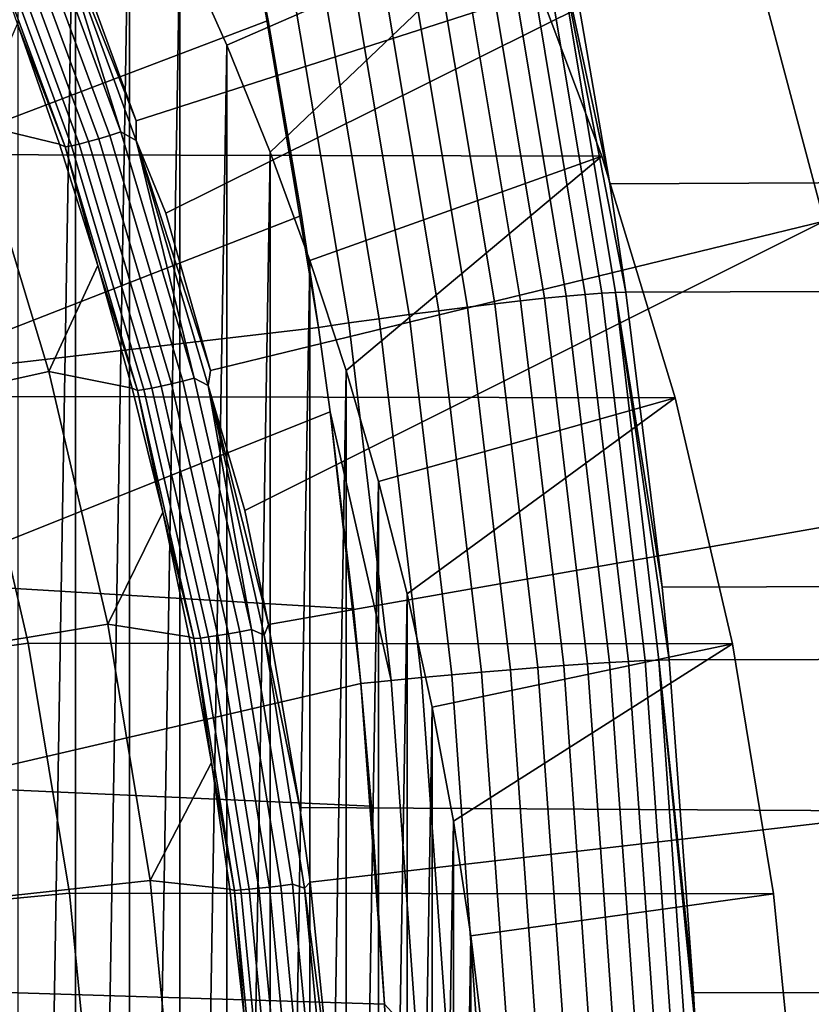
# Model space of a CAD drawing. Header units: metres. Extents: x -25 to 132, y -25 to 25.
# Tile 247 of 256: x 126.57 to 129.13, y 1.27 to 4.45. Entities that reach past the tile are written whole.
import ezdxf

# ---------------------------------------------------------------- set-up
doc = ezdxf.new("R2010")
doc.units = ezdxf.units.M
doc.layers.add('solid_12_061_071_XXX', color=7, linetype='CONTINUOUS')

msp = doc.modelspace()

# ---------------------------------------------------------------- linework, layer by layer
at = {"layer": 'solid_12_061_071_XXX'}
for points in [[(126.566765, 5.696671, 80.118835), (126.751541, 5.375093, 80.175331), (126.566765, -5.696671, 80.118835)], [(126.947472, 4.127473, 88.087921), (126.70504, 4.791623, 88.013611), (128.595871, 5.720184, 88.713997), (128.915833, 4.760257, 88.812378)], [(127.240105, 4.372459, 80.324699), (127.088493, 4.712444, 80.278343), (127.82962, 5.514848, 81.259598), (128.165436, 4.775488, 81.362259)], [(126.751541, 5.375093, 80.175331), (126.751541, -5.375093, 80.175331), (126.566765, -5.696671, 80.118835)], [(126.751541, 5.375093, 80.175331), (126.925598, 5.046754, 80.228546), (126.751541, -5.375093, 80.175331)], [(129.170288, 3.803814, 88.891914), (128.915833, 4.760257, 88.812378), (131.066895, 5.07039, 89.592522), (131.136017, 4.733267, 89.614571)], [(126.925598, 5.046754, 80.228546), (126.925598, -5.046754, 80.228546), (126.751541, -5.375093, 80.175331)], [(126.925598, 5.046754, 80.228546), (127.088493, 4.712444, 80.278343), (126.925598, -5.046754, 80.228546)], [(126.61129, 4.870443, 87.990646), (126.898392, 4.092526, 88.078575), (126.862335, 4.080743, 88.080597), (126.576065, 4.856407, 87.99292)], [(126.665413, 4.837051, 88.001457), (126.898392, 4.092526, 88.078575), (126.61129, 4.870443, 87.990646)], [(126.541573, 4.843544, 88.002281), (126.82708, 4.069951, 88.089722), (126.793892, 4.06054, 88.105621), (126.509056, 4.832319, 88.018379)], [(126.576065, 4.856407, 87.99292), (126.862335, 4.080743, 88.080597), (126.82708, 4.069951, 88.089722), (126.541573, 4.843544, 88.002281)], [(126.665413, 4.837051, 88.001457), (126.70504, 4.791623, 88.013611), (126.947472, 4.127473, 88.087921)], [(126.665413, 4.837051, 88.001457), (126.947472, 4.127473, 88.087921), (126.947533, 4.063762, 88.087914)], [(126.665413, 4.837051, 88.001457), (126.947533, 4.063762, 88.087914), (126.898392, 4.092526, 88.078575)], [(126.454514, 4.816327, 88.06826), (126.73838, 4.047158, 88.155205), (126.718071, 4.043669, 88.187111), (126.434456, 4.812136, 88.10025)], [(126.434456, 4.812136, 88.10025), (126.718071, 4.043669, 88.187111), (126.564026, 4.440379, 88.179321)], [(126.479683, 4.823136, 88.040642), (126.763962, 4.05285, 88.127716), (126.73838, 4.047158, 88.155205), (126.454514, 4.816327, 88.06826)], [(126.509056, 4.832319, 88.018379), (126.793892, 4.06054, 88.105621), (126.763962, 4.05285, 88.127716), (126.479683, 4.823136, 88.040642)], [(128.452209, 4.014054, 81.449936), (128.165436, 4.775488, 81.362259), (125.889069, 4.780799, 88.800026), (126.176544, 4.018503, 88.887917)], [(127.240105, 4.372459, 80.324699), (128.165436, 4.775488, 81.362259), (127.380318, 4.027052, 80.367561)], [(127.508911, 3.676719, 80.406883), (127.380318, 4.027052, 80.367561), (128.165436, 4.775488, 81.362259), (128.452209, 4.014054, 81.449936)], [(126.947533, 4.063762, 88.087914), (126.947472, 4.127473, 88.087921), (128.915833, 4.760257, 88.812378), (127.04303, 3.829461, 88.117393)], [(127.187729, 3.321943, 88.162224), (127.04303, 3.829461, 88.117393), (128.915833, 4.760257, 88.812378), (129.170288, 3.803814, 88.891914)], [(128.203003, 4.743731, 102.01226), (128.141174, 4.736379, 102.089424), (128.336411, 3.561932, 102.147552), (128.398422, 3.56745, 102.070557)], [(128.25618, 4.749074, 101.928741), (128.203003, 4.743731, 102.01226), (128.398422, 3.56745, 102.070557), (128.451721, 3.571461, 101.987206)], [(128.300064, 4.752341, 101.839882), (128.25618, 4.749074, 101.928741), (128.451721, 3.571461, 101.987206), (128.495651, 3.573916, 101.898506)], [(128.300064, 4.752341, 101.839882), (128.477631, 3.924203, 101.789963), (128.334091, 4.753445, 101.746841)], [(128.300064, 4.752341, 101.839882), (128.529678, 3.574733, 101.805595), (128.477631, 3.924203, 101.789963)], [(128.300064, 4.752341, 101.839882), (128.495651, 3.573916, 101.898506), (128.529678, 3.574733, 101.805595)], [(131.700378, 4.766409, 90.727386), (128.334091, 4.753445, 101.746841), (128.477631, 3.924203, 101.789963), (131.842911, 3.940845, 90.773331)], [(127.088493, 4.712444, 80.278343), (127.088493, -4.712444, 80.278343), (126.925598, -5.046754, 80.228546)], [(127.088493, 4.712444, 80.278343), (127.240105, 4.372459, 80.324699), (127.088493, -4.712444, 80.278343)], [(127.994637, 4.716026, 102.221024), (127.911713, 4.703273, 102.273872), (128.106064, 3.537089, 102.33152), (128.189346, 3.546659, 102.278824)], [(128.071426, 4.727107, 102.159294), (127.994637, 4.716026, 102.221024), (128.189346, 3.546659, 102.278824), (128.266434, 3.554974, 102.217255)], [(128.141174, 4.736379, 102.089424), (128.071426, 4.727107, 102.159294), (128.266434, 3.554974, 102.217255), (128.336411, 3.561932, 102.147552)], [(127.823669, 4.689, 102.317184), (127.731575, 4.673383, 102.350449), (127.925041, 3.51466, 102.407829), (128.017609, 3.52638, 102.374695)], [(127.911713, 4.703273, 102.273872), (127.823669, 4.689, 102.317184), (128.017609, 3.52638, 102.374695), (128.106064, 3.537089, 102.33152)], [(127.636543, 4.656609, 102.373245), (127.539734, 4.638884, 102.385307), (127.732109, 3.488769, 102.44252), (127.829491, 3.502073, 102.430534)], [(127.731575, 4.673383, 102.350449), (127.636543, 4.656609, 102.373245), (127.829491, 3.502073, 102.430534), (127.925041, 3.51466, 102.407829)], [(127.442322, 4.620421, 102.38649), (127.345451, 4.601534, 102.376854), (127.53656, 3.460667, 102.433968), (127.634079, 3.474911, 102.443642)], [(127.539734, 4.638884, 102.385307), (127.442322, 4.620421, 102.38649), (127.634079, 3.474911, 102.443642), (127.732109, 3.488769, 102.44252)], [(125.963631, 4.604449, 102.14695), (126.055984, 3.951587, 102.180313), (127.37365, 4.45218, 102.385284), (127.345451, 4.601534, 102.376854)], [(127.48204, 3.822206, 102.417679), (127.345451, 4.601534, 102.376854), (127.37365, 4.45218, 102.385284)], [(127.53656, 3.460667, 102.433968), (127.345451, 4.601534, 102.376854), (127.48204, 3.822206, 102.417679)], [(126.134293, 3.296383, 102.208603), (127.48204, 3.822206, 102.417679), (127.37365, 4.45218, 102.385284), (126.055984, 3.951587, 102.180313)], [(126.422882, 4.119238, 89.048683), (126.564026, 4.440379, 88.179321), (126.700333, 4.052825, 88.221191)], [(126.718071, 4.043669, 88.187111), (126.700333, 4.052825, 88.221191), (126.564026, 4.440379, 88.179321)], [(127.240105, 4.372459, 80.324699), (127.240105, -4.372459, 80.324699), (127.088493, -4.712444, 80.278343)], [(127.240105, 4.372459, 80.324699), (127.380318, 4.027052, 80.367561), (127.240105, -4.372459, 80.324699)], [(125.681229, 3.100927, 88.821938), (125.449196, 3.847696, 88.750999), (126.422882, 4.119238, 89.048683), (126.666023, 3.318143, 89.123016)], [(126.666023, 3.318143, 89.123016), (126.422882, 4.119238, 89.048683), (126.700333, 4.052825, 88.221191), (126.824074, 3.660713, 88.259377)], [(126.82708, 4.069951, 88.089722), (127.062233, 3.278117, 88.162468), (127.028496, 3.270553, 88.178192), (126.793892, 4.06054, 88.105621)], [(126.862335, 4.080743, 88.080597), (127.098122, 3.286797, 88.153534), (127.062233, 3.278117, 88.162468), (126.82708, 4.069951, 88.089722)], [(126.898392, 4.092526, 88.078575), (127.134857, 3.29628, 88.151726), (127.098122, 3.286797, 88.153534), (126.862335, 4.080743, 88.080597)], [(126.947533, 4.063762, 88.087914), (127.134857, 3.29628, 88.151726), (126.898392, 4.092526, 88.078575)], [(126.718071, 4.043669, 88.187111), (126.824074, 3.660713, 88.259377), (126.700333, 4.052825, 88.221191)], [(126.73838, 4.047158, 88.155205), (126.972206, 3.259816, 88.227547), (126.951691, 3.25703, 88.259392), (126.718071, 4.043669, 88.187111)], [(126.718071, 4.043669, 88.187111), (126.951691, 3.25703, 88.259392), (126.824074, 3.660713, 88.259377)], [(126.763962, 4.05285, 88.127716), (126.998123, 3.264379, 88.20015), (126.972206, 3.259816, 88.227547), (126.73838, 4.047158, 88.155205)], [(126.793892, 4.06054, 88.105621), (127.028496, 3.270553, 88.178192), (126.998123, 3.264379, 88.20015), (126.763962, 4.05285, 88.127716)], [(126.947533, 4.063762, 88.087914), (127.04303, 3.829461, 88.117393), (127.187729, 3.321943, 88.162224)], [(126.947533, 4.063762, 88.087914), (127.187729, 3.321943, 88.162224), (127.179878, 3.272646, 88.159813)], [(126.947533, 4.063762, 88.087914), (127.179878, 3.272646, 88.159813), (127.134857, 3.29628, 88.151726)], [(128.688751, 3.233763, 81.522255), (128.452209, 4.014054, 81.449936), (126.176544, 4.018503, 88.887917), (126.413567, 3.237587, 88.960381)], [(127.380318, 4.027052, 80.367561), (127.380318, -4.027052, 80.367561), (127.240105, -4.372459, 80.324699)], [(127.380318, 4.027052, 80.367561), (127.508911, 3.676719, 80.406883), (127.380318, -4.027052, 80.367561)], [(127.508911, 3.676719, 80.406883), (128.452209, 4.014054, 81.449936), (127.625778, 3.321813, 80.442612)], [(127.730652, 2.963123, 80.47467), (127.625778, 3.321813, 80.442612), (128.452209, 4.014054, 81.449936), (128.688751, 3.233763, 81.522255)], [(131.842911, 3.940845, 90.773331), (128.477631, 3.924203, 101.789963), (128.529678, 3.574733, 101.805595), (131.895721, 3.584963, 90.790558)], [(126.134293, 3.296383, 102.208603), (127.53656, 3.460667, 102.433968), (127.48204, 3.822206, 102.417679)], [(127.179878, 3.272646, 88.159813), (127.187729, 3.321943, 88.162224), (129.170288, 3.803814, 88.891914), (127.298264, 2.868957, 88.196648)], [(127.375519, 2.500841, 88.220802), (127.298264, 2.868957, 88.196648), (129.170288, 3.803814, 88.891914), (129.359879, 2.850202, 88.951797)], [(126.666023, 3.318143, 89.123016), (126.824074, 3.660713, 88.259377), (126.935127, 3.264477, 88.293808)], [(126.951691, 3.25703, 88.259392), (126.935127, 3.264477, 88.293808), (126.824074, 3.660713, 88.259377)], [(127.508911, 3.676719, 80.406883), (127.508911, -3.676719, 80.406883), (127.380318, -4.027052, 80.367561)], [(127.508911, 3.676719, 80.406883), (127.625778, 3.321813, 80.442612), (127.508911, -3.676719, 80.406883)], [(128.336411, 3.561932, 102.147552), (128.266434, 3.554974, 102.217255), (128.405975, 2.374079, 102.258736), (128.47612, 2.378717, 102.189156)], [(128.398422, 3.56745, 102.070557), (128.336411, 3.561932, 102.147552), (128.47612, 2.378717, 102.189156), (128.538254, 2.382396, 102.112282)], [(128.451721, 3.571461, 101.987206), (128.398422, 3.56745, 102.070557), (128.538254, 2.382396, 102.112282), (128.591644, 2.385069, 102.029053)], [(128.495651, 3.573916, 101.898506), (128.451721, 3.571461, 101.987206), (128.591644, 2.385069, 102.029053), (128.63562, 2.386706, 101.940468)], [(128.495651, 3.573916, 101.898506), (128.646515, 2.621931, 101.840698), (128.529678, 3.574733, 101.805595)], [(128.495651, 3.573916, 101.898506), (128.669708, 2.387269, 101.847664), (128.646515, 2.621931, 101.840698)], [(128.495651, 3.573916, 101.898506), (128.63562, 2.386706, 101.940468), (128.669708, 2.387269, 101.847664)], [(131.895721, 3.584963, 90.790558), (128.529678, 3.574733, 101.805595), (128.646515, 2.621931, 101.840698), (132.011978, 2.632806, 90.828743)], [(128.106064, 3.537089, 102.33152), (128.017609, 3.52638, 102.374695), (128.156387, 2.355018, 102.415855), (128.245132, 2.362158, 102.37278)], [(128.189346, 3.546659, 102.278824), (128.106064, 3.537089, 102.33152), (128.245132, 2.362158, 102.37278), (128.328674, 2.368537, 102.32019)], [(128.266434, 3.554974, 102.217255), (128.189346, 3.546659, 102.278824), (128.328674, 2.368537, 102.32019), (128.405975, 2.374079, 102.258736)], [(127.829491, 3.502073, 102.430534), (127.732109, 3.488769, 102.44252), (127.869774, 2.329941, 102.483459), (127.96756, 2.338812, 102.471535)], [(127.925041, 3.51466, 102.407829), (127.829491, 3.502073, 102.430534), (127.96756, 2.338812, 102.471535), (128.063492, 2.347205, 102.448906)], [(128.017609, 3.52638, 102.374695), (127.925041, 3.51466, 102.407829), (128.063492, 2.347205, 102.448906), (128.156387, 2.355018, 102.415855)], [(127.634079, 3.474911, 102.443642), (127.53656, 3.460667, 102.433968), (127.573952, 3.18858, 102.445129), (127.771301, 2.320699, 102.484543)], [(127.732109, 3.488769, 102.44252), (127.634079, 3.474911, 102.443642), (127.771301, 2.320699, 102.484543), (127.869774, 2.329941, 102.483459)], [(126.198494, 2.63926, 102.231796), (127.573952, 3.18858, 102.445129), (127.53656, 3.460667, 102.433968), (126.134293, 3.296383, 102.208603)], [(125.862892, 2.339036, 88.87748), (125.681229, 3.100927, 88.821938), (126.666023, 3.318143, 89.123016), (126.856094, 2.502512, 89.181129)], [(126.856094, 2.502512, 89.181129), (126.666023, 3.318143, 89.123016), (126.935127, 3.264477, 88.293808), (127.033371, 2.864551, 88.324417)], [(127.625778, 3.321813, 80.442612), (127.625778, -3.321813, 80.442612), (127.508911, -3.676719, 80.406883)], [(127.625778, 3.321813, 80.442612), (127.730652, 2.963123, 80.47467), (127.625778, -3.321813, 80.442612)], [(127.062233, 3.278117, 88.162468), (127.24614, 2.471481, 88.219841), (127.211975, 2.46579, 88.235443), (127.028496, 3.270553, 88.178192)], [(127.098122, 3.286797, 88.153534), (127.282509, 2.478017, 88.21106), (127.24614, 2.471481, 88.219841), (127.062233, 3.278117, 88.162468)], [(127.134857, 3.29628, 88.151726), (127.319778, 2.485161, 88.209412), (127.282509, 2.478017, 88.21106), (127.098122, 3.286797, 88.153534)], [(127.179878, 3.272646, 88.159813), (127.319778, 2.485161, 88.209412), (127.134857, 3.29628, 88.151726)], [(126.951691, 3.25703, 88.259392), (127.033371, 2.864551, 88.324417), (126.935127, 3.264477, 88.293808)], [(126.972206, 3.259816, 88.227547), (127.155083, 2.457723, 88.284607), (127.134399, 2.455638, 88.316399), (126.951691, 3.25703, 88.259392)], [(126.951691, 3.25703, 88.259392), (127.134399, 2.455638, 88.316399), (127.033371, 2.864551, 88.324417)], [(126.998123, 3.264379, 88.20015), (127.181252, 2.461148, 88.257294), (127.155083, 2.457723, 88.284607), (126.972206, 3.259816, 88.227547)], [(127.028496, 3.270553, 88.178192), (127.211975, 2.46579, 88.235443), (127.181252, 2.461148, 88.257294), (126.998123, 3.264379, 88.20015)], [(127.179878, 3.272646, 88.159813), (127.298264, 2.868957, 88.196648), (127.375519, 2.500841, 88.220802)], [(127.179878, 3.272646, 88.159813), (127.375519, 2.500841, 88.220802), (127.361549, 2.467066, 88.216499)], [(127.179878, 3.272646, 88.159813), (127.361549, 2.467066, 88.216499), (127.319778, 2.485161, 88.209412)], [(126.413567, 3.237587, 88.960381), (125.705124, 3.100927, 88.74379), (125.886787, 2.339036, 88.799324), (126.599091, 2.441486, 89.017097)], [(128.87381, 2.438695, 81.578835), (128.688751, 3.233763, 81.522255), (126.413567, 3.237587, 88.960381), (126.599091, 2.441486, 89.017097)], [(127.730652, 2.963123, 80.47467), (128.688751, 3.233763, 81.522255), (127.823494, 2.600796, 80.503059)], [(127.904259, 2.23498, 80.527748), (127.823494, 2.600796, 80.503059), (128.688751, 3.233763, 81.522255), (128.87381, 2.438695, 81.578835)], [(126.198494, 2.63926, 102.231796), (127.649216, 2.552294, 102.467613), (127.573952, 3.18858, 102.445129)], [(127.673325, 2.311109, 102.474815), (127.573952, 3.18858, 102.445129), (127.649216, 2.552294, 102.467613)], [(127.771301, 2.320699, 102.484543), (127.573952, 3.18858, 102.445129), (127.673325, 2.311109, 102.474815)], [(127.730652, 2.963123, 80.47467), (127.730652, -2.963123, 80.47467), (127.625778, -3.321813, 80.442612)], [(127.730652, 2.963123, 80.47467), (127.823494, 2.600796, 80.503059), (127.730652, -2.963123, 80.47467)], [(126.856094, 2.502512, 89.181129), (127.033371, 2.864551, 88.324417), (127.118721, 2.461368, 88.351097)], [(127.134399, 2.455638, 88.316399), (127.118721, 2.461368, 88.351097), (127.033371, 2.864551, 88.324417)], [(129.493927, 1.898662, 88.994637), (127.476425, 1.910711, 88.252464), (127.375519, 2.500841, 88.220802), (129.359879, 2.850202, 88.951797)], [(126.198494, 2.63926, 102.231796), (126.248512, 1.980638, 102.24987), (127.673325, 2.311109, 102.474815), (127.649216, 2.552294, 102.467613)], [(132.011978, 2.632806, 90.828743), (128.646515, 2.621931, 101.840698), (128.669708, 2.387269, 101.847664), (132.035431, 2.39442, 90.836502)], [(127.823494, 2.600796, 80.503059), (127.823494, -2.600796, 80.503059), (127.730652, -2.963123, 80.47467)], [(127.823494, 2.600796, 80.503059), (127.904259, 2.23498, 80.527748), (127.823494, -2.600796, 80.503059)], [(125.993294, 1.565695, 88.917343), (125.862892, 2.339036, 88.87748), (126.856094, 2.502512, 89.181129), (126.992516, 1.675161, 89.222839)], [(126.992516, 1.675161, 89.222839), (126.856094, 2.502512, 89.181129), (127.118721, 2.461368, 88.351097), (127.191093, 2.055378, 88.373795)], [(127.319778, 2.485161, 88.209412), (127.452309, 1.662698, 88.251015), (127.414658, 1.657921, 88.252548), (127.282509, 2.478017, 88.21106)], [(127.491737, 1.650457, 88.257378), (127.452309, 1.662698, 88.251015), (127.319778, 2.485161, 88.209412), (127.361549, 2.467066, 88.216499)], [(127.361549, 2.467066, 88.216499), (127.375519, 2.500841, 88.220802), (127.476425, 1.910711, 88.252464)], [(127.134399, 2.455638, 88.316399), (127.191093, 2.055378, 88.373795), (127.118721, 2.461368, 88.351097)], [(127.155083, 2.457723, 88.284607), (127.286148, 1.644368, 88.325768), (127.265358, 1.642982, 88.357529), (127.134399, 2.455638, 88.316399)], [(127.134399, 2.455638, 88.316399), (127.265358, 1.642982, 88.357529), (127.191093, 2.055378, 88.373795)], [(127.181252, 2.461148, 88.257294), (127.3125, 1.646651, 88.298508), (127.286148, 1.644368, 88.325768), (127.155083, 2.457723, 88.284607)], [(127.211975, 2.46579, 88.235443), (127.343468, 1.64975, 88.276733), (127.3125, 1.646651, 88.298508), (127.181252, 2.461148, 88.257294)], [(127.24614, 2.471481, 88.219841), (127.377937, 1.653553, 88.26123), (127.343468, 1.64975, 88.276733), (127.211975, 2.46579, 88.235443)], [(127.282509, 2.478017, 88.21106), (127.414658, 1.657921, 88.252548), (127.377937, 1.653553, 88.26123), (127.24614, 2.471481, 88.219841)], [(127.491737, 1.650457, 88.257378), (127.361549, 2.467066, 88.216499), (127.476425, 1.910711, 88.252464), (127.509666, 1.669553, 88.262924)], [(126.599091, 2.441486, 89.017097), (125.886787, 2.339036, 88.799324), (126.017189, 1.565695, 88.839195), (126.732231, 1.633995, 89.057808)], [(129.006638, 1.632095, 81.619446), (128.87381, 2.438695, 81.578835), (126.599091, 2.441486, 89.017097), (126.732231, 1.633995, 89.057808)], [(127.904259, 2.23498, 80.527748), (128.87381, 2.438695, 81.578835), (127.972725, 1.866675, 80.548683)], [(128.028854, 1.49613, 80.565842), (127.972725, 1.866675, 80.548683), (128.87381, 2.438695, 81.578835), (129.006638, 1.632095, 81.619446)], [(128.591644, 2.385069, 102.029053), (128.538254, 2.382396, 102.112282), (128.622284, 1.191759, 102.137375), (128.67572, 1.193093, 102.054222)], [(128.63562, 2.386706, 101.940468), (128.591644, 2.385069, 102.029053), (128.67572, 1.193093, 102.054222), (128.719711, 1.19391, 101.965706)], [(128.63562, 2.386706, 101.940468), (128.748001, 1.312482, 101.871193), (128.669708, 2.387269, 101.847664)], [(128.63562, 2.386706, 101.940468), (128.753815, 1.194196, 101.87294), (128.748001, 1.312482, 101.871193)], [(128.63562, 2.386706, 101.940468), (128.719711, 1.19391, 101.965706), (128.753815, 1.194196, 101.87294)], [(132.035431, 2.39442, 90.836502), (128.669708, 2.387269, 101.847664), (128.748001, 1.312482, 101.871193), (132.113403, 1.31762, 90.862473)], [(128.156387, 2.355018, 102.415855), (128.063492, 2.347205, 102.448906), (128.146667, 1.17418, 102.473602), (128.239777, 1.178084, 102.440605)], [(128.245132, 2.362158, 102.37278), (128.156387, 2.355018, 102.415855), (128.239777, 1.178084, 102.440605), (128.328705, 1.18165, 102.397583)], [(128.328674, 2.368537, 102.32019), (128.245132, 2.362158, 102.37278), (128.328705, 1.18165, 102.397583), (128.412384, 1.184837, 102.34507)], [(128.405975, 2.374079, 102.258736), (128.328674, 2.368537, 102.32019), (128.412384, 1.184837, 102.34507), (128.489822, 1.187605, 102.283684)], [(128.47612, 2.378717, 102.189156), (128.405975, 2.374079, 102.258736), (128.489822, 1.187605, 102.283684), (128.560074, 1.189922, 102.214172)], [(128.538254, 2.382396, 102.112282), (128.47612, 2.378717, 102.189156), (128.560074, 1.189922, 102.214172), (128.622284, 1.191759, 102.137375)], [(127.869774, 2.329941, 102.483459), (127.771301, 2.320699, 102.484543), (127.853752, 1.160934, 102.509132), (127.952492, 1.165553, 102.508072)], [(127.96756, 2.338812, 102.471535), (127.869774, 2.329941, 102.483459), (127.952492, 1.165553, 102.508072), (128.050522, 1.169986, 102.496185)], [(128.063492, 2.347205, 102.448906), (127.96756, 2.338812, 102.471535), (128.050522, 1.169986, 102.496185), (128.146667, 1.17418, 102.473602)], [(126.248512, 1.980638, 102.24987), (127.707764, 1.914401, 102.4851), (127.673325, 2.311109, 102.474815)], [(127.771301, 2.320699, 102.484543), (127.673325, 2.311109, 102.474815), (127.749542, 1.275643, 102.497574), (127.853752, 1.160934, 102.509132)], [(127.749542, 1.275643, 102.497574), (127.673325, 2.311109, 102.474815), (127.707764, 1.914401, 102.4851)], [(127.904259, 2.23498, 80.527748), (127.904259, -2.23498, 80.527748), (127.823494, -2.600796, 80.503059)], [(127.904259, 2.23498, 80.527748), (127.972725, 1.866675, 80.548683), (127.904259, -2.23498, 80.527748)], [(126.992516, 1.675161, 89.222839), (127.191093, 2.055378, 88.373795), (127.250404, 1.647041, 88.392448)], [(127.265358, 1.642982, 88.357529), (127.250404, 1.647041, 88.392448), (127.191093, 2.055378, 88.373795)], [(126.248512, 1.980638, 102.24987), (126.284286, 1.32094, 102.262802), (127.749542, 1.275643, 102.497574), (127.707764, 1.914401, 102.4851)], [(127.509666, 1.669553, 88.262924), (127.476425, 1.910711, 88.252464), (129.493927, 1.898662, 88.994637)], [(129.575958, 0.948505, 89.021164), (127.581657, 0.954169, 88.285645), (127.509666, 1.669553, 88.262924), (129.493927, 1.898662, 88.994637)], [(127.972725, 1.866675, 80.548683), (127.972725, -1.866675, 80.548683), (127.904259, -2.23498, 80.527748)], [(127.972725, 1.866675, 80.548683), (128.028854, 1.49613, 80.565842), (127.972725, -1.866675, 80.548683)], [(126.071793, 0.784729, 88.941345), (125.993294, 1.565695, 88.917343), (126.992516, 1.675161, 89.222839), (127.074715, 0.838972, 89.247971)], [(127.074715, 0.838972, 89.247971), (126.992516, 1.675161, 89.222839), (127.250404, 1.647041, 88.392448), (127.296593, 1.236846, 88.407013)], [(127.377937, 1.653553, 88.26123), (127.457222, 0.828326, 88.286255), (127.422577, 0.826423, 88.301704), (127.343468, 1.64975, 88.276733)], [(127.414658, 1.657921, 88.252548), (127.494156, 0.830513, 88.277641), (127.457222, 0.828326, 88.286255), (127.377937, 1.653553, 88.26123)], [(127.452309, 1.662698, 88.251015), (127.532036, 0.832905, 88.276176), (127.494156, 0.830513, 88.277641), (127.414658, 1.657921, 88.252548)], [(127.570053, 0.826735, 88.282089), (127.532036, 0.832905, 88.276176), (127.452309, 1.662698, 88.251015), (127.491737, 1.650457, 88.257378)], [(127.491737, 1.650457, 88.257378), (127.509666, 1.669553, 88.262924), (127.581657, 0.954169, 88.285645)], [(126.732231, 1.633995, 89.057808), (126.017189, 1.565695, 88.839195), (126.09568, 0.784729, 88.86319), (126.81237, 0.818877, 89.082306)], [(129.086594, 0.817936, 81.64389), (129.006638, 1.632095, 81.619446), (126.732231, 1.633995, 89.057808), (126.81237, 0.818877, 89.082306)], [(127.265358, 1.642982, 88.357529), (127.296593, 1.236846, 88.407013), (127.250404, 1.647041, 88.392448)], [(127.286148, 1.644368, 88.325768), (127.364998, 0.823732, 88.350655), (127.344147, 0.82304, 88.382401), (127.265358, 1.642982, 88.357529)], [(127.265358, 1.642982, 88.357529), (127.344147, 0.82304, 88.382401), (127.296593, 1.236846, 88.407013)], [(127.3125, 1.646651, 88.298508), (127.391457, 0.824873, 88.323433), (127.364998, 0.823732, 88.350655), (127.286148, 1.644368, 88.325768)], [(127.343468, 1.64975, 88.276733), (127.422577, 0.826423, 88.301704), (127.391457, 0.824873, 88.323433), (127.3125, 1.646651, 88.298508)], [(127.570053, 0.826735, 88.282089), (127.491737, 1.650457, 88.257378), (127.581657, 0.954169, 88.285645), (127.589882, 0.833973, 88.288239)], [(128.028854, 1.49613, 80.565842), (129.006638, 1.632095, 81.619446), (129.086594, 0.817936, 81.64389), (128.072571, 1.123716, 80.579208)], [(128.028854, 1.49613, 80.565842), (128.028854, -1.49613, 80.565842), (127.972725, -1.866675, 80.548683)], [(128.028854, 1.49613, 80.565842), (128.072571, 1.123716, 80.579208), (128.028854, -1.49613, 80.565842)], [(126.284286, 1.32094, 102.262802), (126.305756, 0.660586, 102.270576), (127.755501, 1.15607, 102.499359), (127.749542, 1.275643, 102.497574)], [(132.113403, 1.31762, 90.862473), (128.748001, 1.312482, 101.871193), (128.753815, 1.194196, 101.87294), (132.119263, 1.197912, 90.864433)], [(127.853752, 1.160934, 102.509132), (127.749542, 1.275643, 102.497574), (127.755501, 1.15607, 102.499359)]]:
    msp.add_3dface(points, dxfattribs=at)

doc.saveas('drawing.dxf')
